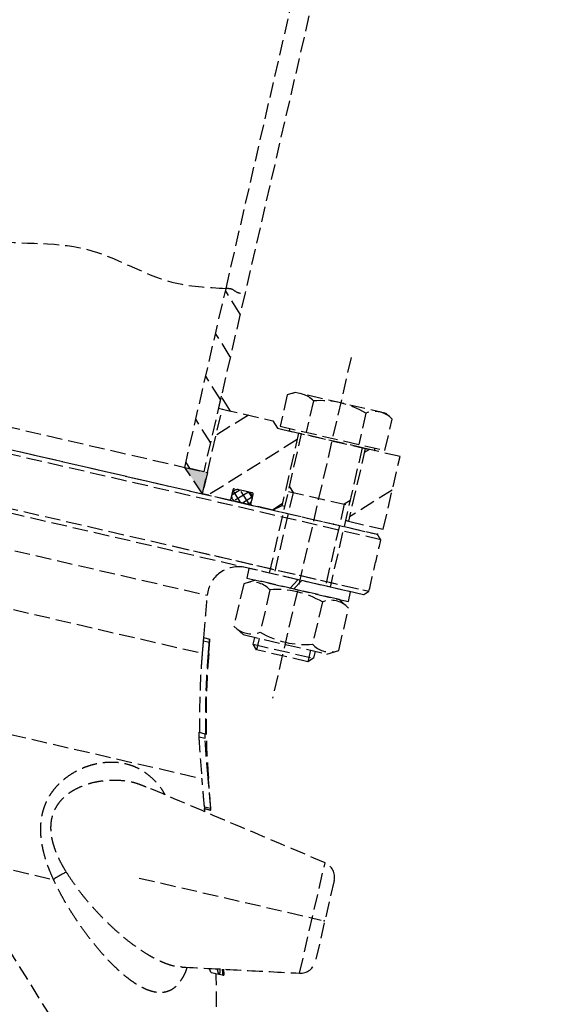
# Model space of a CAD drawing. Header units: millimetres. Extents: x -50096 to 615650, y 194565 to 243945.
# Tile 231 of 256: x 249140 to 249310, y 221884 to 222201. Entities that reach past the tile are written whole.
import ezdxf

# ---------------------------------------------------------------- set-up
doc = ezdxf.new("R2010")
doc.units = ezdxf.units.MM
doc.linetypes.add('ГТО-1 Пунктир', pattern=[7, 5, -2])
doc.layers.add('ГТО-2_Размеры_035', color=2, linetype='Continuous', lineweight=35)
doc.layers.add('ОГОС_Пунктир_025', color=151, linetype='ГТО-1 Пунктир', lineweight=25)
doc.layers.add('ГТО-2_Штриховка_018', color=7, linetype='Continuous', lineweight=18, true_color=0x6b6b6b)

# ---------------------------------------------------------------- blocks, each defined once
blk = doc.blocks.new('ОГСО_Затвор_План')
at = {"layer": 'ОГОС_Пунктир_025'}
for p, q in [((-800.92, 278.61), (-800.92, 685)), ((-794.62, 685), (-794.62, 278.61)), ((-800.92, 219.5), (-800.92, 278.61)), ((-794.62, 271.6), (-800.92, 277.9)), ((-794.62, 278.61), (-794.62, 219.5)), ((-794.62, 257.46), (-800.92, 263.76)), ((-756.67, 266), (-756.67, 153.5)), ((-771.67, 251), (-774, 249.66)), ((-741.67, 251), (-771.67, 251)), ((-739.35, 249.66), (-741.67, 251)), ((-794.62, 243.32), (-800.92, 249.62)), ((-774, 249.66), (-774, 239.3)), ((-765.34, 249.66), (-765.34, 239.3)), ((-748.01, 249.66), (-748.01, 239.3)), ((-739.35, 239.3), (-739.35, 249.66)), ((-790.62, 240.5), (-794.62, 244.5)), ((-794.62, 244.5), (-794.62, 240.5)), ((-794.62, 240.5), (-790.62, 240.5)), ((-793.42, 240.5), (-793.49, 240.5)), ((-793.42, 240.5), (-793.49, 240.5)), ((-784.73, 240.5), (-793.42, 231.81)), ((-793.42, 212.5), (-793.42, 240.5)), ((-793.42, 240.5), (-776.67, 240.5)), ((-776.67, 240.5), (-774.67, 238.5)), ((-774.67, 238.5), (-767.67, 238.5)), ((-774, 239.3), (-739.35, 239.3)), ((-770.77, 239.3), (-770.77, 238.5)), ((-770.77, 238.5), (-742.58, 238.5)), ((-745.67, 238.5), (-767.67, 238.5)), ((-767.67, 238.5), (-766.67, 238.5)), ((-767.67, 238.5), (-767.67, 214.5)), ((-745.67, 238.5), (-767.67, 238.5)), ((-766.67, 192.5), (-766.67, 238.5)), ((-746.67, 238.5), (-745.67, 238.5)), ((-746.67, 238.5), (-746.67, 192.5)), ((-744.3, 238.5), (-745.67, 237.13)), ((-734.17, 238.5), (-745.67, 238.5)), ((-745.67, 238.5), (-745.67, 214.5)), ((-742.58, 238.5), (-742.58, 239.3)), ((-734.17, 214.5), (-734.17, 238.5)), ((-794.62, 229.17), (-800.92, 235.47)), ((-767.67, 236.35), (-791.52, 212.5)), ((-734.17, 227.42), (-745.67, 215.92)), ((-1007.42, 219.5), (-800.92, 219.5)), ((-799.09, 219.5), (-800.92, 221.33)), ((-794.62, 219.5), (-800.92, 219.5)), ((-793.42, 212.5), (-800.92, 219.5)), ((-800.92, 219.5), (-793.42, 219.5)), ((-793.42, 219.5), (-793.42, 212.5)), ((-766.67, 221.03), (-765.14, 219.5)), ((-766.67, 219.5), (-746.67, 219.5)), ((-765.14, 219.5), (-765.14, 192.5)), ((-746.67, 221.03), (-748.2, 219.5)), ((-748.2, 219.5), (-748.2, 192.5)), ((-784.17, 216), (-784.17, 212.7)), ((-781.96, 216.4), (-784.16, 214.2)), ((-780.78, 212.5), (-783.87, 215.59)), ((-777.87, 216.4), (-783.77, 216.4)), ((-779.14, 216.4), (-783.03, 212.5)), ((-779.27, 216.4), (-782.37, 216.4)), ((-777.95, 212.5), (-781.85, 216.4)), ((-777.49, 214.87), (-779, 216.38)), ((-777.47, 212.7), (-777.47, 216)), ((-1014.92, 212.5), (-793.42, 212.5)), ((-1012.5, 212.5), (-735.67, 212.5)), ((-784.37, 212.5), (-793.42, 212.5)), ((-786.8, 212.5), (-735.67, 212.5)), ((-777.27, 212.5), (-784.37, 212.5)), ((-784.17, 214.6), (-784.17, 214.3)), ((-782.37, 212.5), (-779.27, 212.5)), ((-777.55, 215.15), (-780.2, 212.5)), ((-777.47, 214.3), (-777.47, 214.6)), ((-770.17, 212.5), (-777.27, 212.5)), ((-767.67, 215.13), (-770.3, 212.5)), ((-767.67, 214.5), (-770.17, 212.5)), ((-766.67, 214.5), (-767.67, 214.5)), ((-746.67, 214.5), (-745.67, 214.5)), ((-745.67, 214.5), (-746.67, 214.5)), ((-745.67, 214.5), (-734.17, 214.5)), ((-734.17, 211), (-1011.31, 211)), ((-734.17, 211), (-787.76, 211)), ((-904.17, 194), (-734.17, 194)), ((-798.57, 194), (-734.17, 194)), ((-735.67, 192.5), (-904.17, 192.5)), ((-735.67, 192.5), (-799.53, 192.5)), ((-757.31, 192.5), (-773.47, 192.5)), ((-773.47, 192.5), (-773.47, 189.3)), ((-759.16, 189.3), (-757.31, 192.5)), ((-756.03, 192.5), (-757.88, 189.3)), ((-739.87, 192.5), (-756.03, 192.5)), ((-739.87, 189.3), (-739.87, 192.5)), ((-770.52, 189.3), (-774, 187.29)), ((-774, 187.29), (-774, 173.31)), ((-773.47, 189.3), (-759.16, 189.3)), ((-742.82, 189.3), (-770.52, 189.3)), ((-765.33, 187.29), (-765.33, 173.31)), ((-757.88, 189.3), (-739.87, 189.3)), ((-748.01, 187.29), (-748.01, 173.31)), ((-739.35, 187.29), (-742.82, 189.3)), ((-739.35, 173.31), (-739.35, 187.29)), ((-904.17, 181.07), (-784.57, 181.07)), ((-774, 173.31), (-770.52, 171.3)), ((-770.52, 171.3), (-742.82, 171.3)), ((-766.67, 169.03), (-766.67, 171.3)), ((-765.14, 171.3), (-765.14, 167.5)), ((-748.2, 171.3), (-748.2, 167.5)), ((-746.67, 171.3), (-746.67, 169.03)), ((-742.82, 171.3), (-739.35, 173.31)), ((-765.14, 167.5), (-766.67, 169.03)), ((-766.67, 169.03), (-746.67, 169.03)), ((-746.67, 169.03), (-748.2, 167.5)), ((-782.67, 167.5), (-780.64, 167.5)), ((-782.67, 167.5), (-780.64, 167.5)), ((-782.56, 166.5), (-780.54, 166.5)), ((-782.56, 166.5), (-780.54, 166.5)), ((-780.64, 167.5), (-780.58, 167.5)), ((-780.64, 167.5), (-780.58, 167.5)), ((-748.2, 167.5), (-765.14, 167.5)), ((-1026.36, 162.52), (-781.98, 162.52)), ((-780, 162.8), (-779.9, 162.8)), ((-780, 162.8), (-779.9, 162.8)), ((-777.29, 137.5), (-775.22, 137.5)), ((-777.29, 137.5), (-775.22, 137.5)), ((-775.22, 137.5), (-774.97, 137.5)), ((-775.22, 137.5), (-774.97, 137.5)), ((-777, 136.1), (-774.93, 136.1)), ((-777, 136.1), (-774.93, 136.1)), ((-771.08, 123.81), (-770.99, 123.81)), ((-771.08, 123.81), (-770.99, 123.81)), ((-899.17, 123.21), (-772.98, 123.21)), ((-770.18, 114.58), (-768.08, 114.58)), ((-770.18, 114.58), (-768.08, 114.58)), ((-871.14, 105.53), (-797.1, 31.5)), ((-871.14, 105.53), (-797.1, 31.5)), ((-728.3, 69.27), (-728.3, 105.73)), ((-728.3, 69.27), (-728.3, 105.73)), ((-724.17, 100.8), (-724.17, 74.2)), ((-724.17, 100.8), (-724.17, 74.2)), ((-785.44, 87.5), (-725.38, 87.5)), ((-846.42, 80.81), (-812.25, 80.81)), ((-756.03, 63.14), (-753.43, 63.14)), ((-756.03, 63.14), (-753.43, 63.14)), ((-753.43, 63.14), (-752.28, 63.14)), ((-753.43, 63.14), (-752.28, 63.14)), ((-752.28, 63.14), (-752.18, 63.14)), ((-752.28, 63.14), (-752.18, 63.14)), ((-752.18, 63.14), (-751.86, 63.14)), ((-752.18, 63.14), (-751.86, 63.14)), ((-751.86, 63.14), (-751.86, 63.14)), ((-751.86, 63.14), (-751.86, 63.14))]:
    blk.add_line(p, q, dxfattribs=at)
for centre, radius, start, end in [((-769.67, 243.34), 7.66, 55.5531, 115.5531), ((-756.67, 222.36), 28.64, 72.3875, 107.6125), ((-743.68, 243.34), 7.66, 64.4469, 124.4469), ((-783.77, 216), 0.4, 90, 180), ((-782.37, 214.6), 1.8, 90, 180), ((-779.27, 214.6), 1.8, 0, 90), ((-777.87, 216), 0.4, 0, 90), ((-784.37, 212.7), 0.2, 270, 360), ((-782.37, 214.3), 1.8, 180, 270), ((-779.27, 214.3), 1.8, 270, 0), ((-777.27, 212.7), 0.2, 180, 270), ((-774.67, 182.5), 10, 90, 188.2488), ((-774.67, 182.5), 10, 90, 188.2488), ((-769.66, 180.98), 7.66, 55.5615, 115.5615), ((-756.67, 160.01), 28.62, 72.383, 107.617), ((-743.68, 180.98), 7.66, 64.4385, 124.4385), ((-769.66, 179.62), 7.66, 244.4385, 304.4385), ((-756.67, 200.59), 28.62, 252.383, 287.617), ((-743.68, 179.62), 7.66, 235.5615, 295.5615), ((-534.47, 198.39), 248, 188.2488, 197.5), ((-534.47, 198.39), 248, 188.2488, 197.5), ((-729.17, 100.8), 5, 0, 80), ((-729.17, 100.8), 5, 0, 80), ((-788.58, 59.02), 32.18, 128.9201, 137.3708), ((-788.58, 59.02), 32.18, 128.9201, 137.3708), ((-729.17, 74.2), 5, 280, 0), ((-729.17, 74.2), 5, 280, 0), ((-1117.17, -31.95), 375, 13.0469, 14.6894), ((-1117.17, -31.95), 375, 13.0469, 14.6894)]:
    blk.add_arc(centre, radius, start, end, dxfattribs=at)
for points in [[(-1007.42, 278.61), (-982.07, 280.2), (-954.38, 277.01), (-919.78, 280.12), (-904.17, 278.61), (-881.15, 276.37), (-847.51, 280.8), (-818.34, 276.69), (-800.92, 278.61)], [(-800.92, 278.61), (-799.33, 278.86), (-796.83, 278.14), (-794.62, 278.61)]]:
    blk.add_spline(points, degree=3, dxfattribs=at)
for points in [[(-734.17, 211), (-734.42, 211.25), (-734.92, 211.75), (-735.42, 212.25), (-735.67, 212.5)], [(-734.17, 211), (-734.42, 211.25), (-734.92, 211.75), (-735.42, 212.25), (-735.67, 212.5)], [(-734.17, 194), (-734.17, 196.83), (-734.17, 202.5), (-734.17, 208.17), (-734.17, 211)], [(-734.17, 194), (-734.17, 196.83), (-734.17, 202.5), (-734.17, 208.17), (-734.17, 211)], [(-735.67, 192.5), (-735.42, 192.75), (-734.92, 193.25), (-734.42, 193.75), (-734.17, 194)], [(-735.67, 192.5), (-735.42, 192.75), (-734.92, 193.25), (-734.42, 193.75), (-734.17, 194)], [(-782.6, 167.5), (-782.93, 169.76), (-783.58, 174.28), (-784.24, 178.8), (-784.57, 181.07)], [(-782.6, 167.5), (-782.93, 169.76), (-783.58, 174.28), (-784.24, 178.8), (-784.57, 181.07)], [(-782.56, 166.5), (-782.46, 165.84), (-782.27, 164.51), (-782.08, 163.18), (-781.98, 162.52)], [(-782.56, 166.5), (-782.46, 165.84), (-782.27, 164.51), (-782.08, 163.18), (-781.98, 162.52)], [(-779.9, 162.8), (-780.01, 163.59), (-780.24, 165.15), (-780.47, 166.72), (-780.58, 167.5)], [(-779.9, 162.8), (-780.01, 163.59), (-780.24, 165.15), (-780.47, 166.72), (-780.58, 167.5)], [(-768.08, 114.58), (-768.58, 116.12), (-769.58, 119.2), (-770.58, 122.27), (-771.08, 123.81)], [(-768.08, 114.58), (-768.58, 116.12), (-769.58, 119.2), (-770.58, 122.27), (-771.08, 123.81)], [(-767.89, 113.98), (-768.4, 115.62), (-769.44, 118.9), (-770.47, 122.17), (-770.99, 123.81)], [(-767.89, 113.98), (-768.4, 115.62), (-769.44, 118.9), (-770.47, 122.17), (-770.99, 123.81)], [(-770.18, 114.58), (-770.64, 116.02), (-771.58, 118.89), (-772.51, 121.77), (-772.98, 123.21)], [(-770.18, 114.58), (-770.64, 116.02), (-771.58, 118.89), (-772.51, 121.77), (-772.98, 123.21)], [(-789.85, 116.47), (-789.88, 116.48), (-789.93, 116.48), (-789.98, 116.49), (-790.01, 116.5)], [(-789.85, 116.47), (-789.88, 116.48), (-789.93, 116.48), (-789.98, 116.49), (-790.01, 116.5)], [(-728.3, 105.73), (-738.56, 107.54), (-759.07, 111.15), (-779.58, 114.77), (-789.83, 116.58)], [(-728.3, 105.73), (-738.56, 107.54), (-759.07, 111.15), (-779.58, 114.77), (-789.83, 116.58)], [(-769.68, 113.03), (-769.73, 113.19), (-769.84, 113.51), (-769.94, 113.83), (-769.99, 114)], [(-769.68, 113.03), (-769.73, 113.19), (-769.84, 113.51), (-769.94, 113.83), (-769.99, 114)], [(-769.98, 113.98), (-769.64, 113.98), (-768.94, 113.98), (-768.24, 113.98), (-767.89, 113.98)], [(-769.98, 113.98), (-769.64, 113.98), (-768.94, 113.98), (-768.24, 113.98), (-767.89, 113.98)], [(-765.58, 62.7), (-759.37, 63.79), (-746.94, 65.98), (-734.52, 68.18), (-728.3, 69.27)], [(-765.58, 62.7), (-759.37, 63.79), (-746.94, 65.98), (-734.52, 68.18), (-728.3, 69.27)], [(-752.85, 64.94), (-752.75, 64.64), (-752.56, 64.04), (-752.37, 63.44), (-752.28, 63.14)], [(-752.85, 64.94), (-752.75, 64.64), (-752.56, 64.04), (-752.37, 63.44), (-752.28, 63.14)], [(-752.18, 63.14), (-752.27, 63.45), (-752.43, 64.06), (-752.59, 64.67), (-752.68, 64.97)], [(-752.18, 63.14), (-752.27, 63.45), (-752.43, 64.06), (-752.59, 64.67), (-752.68, 64.97)], [(-751.86, 63.14), (-751.96, 63.45), (-752.15, 64.08), (-752.35, 64.7), (-752.45, 65.01)], [(-751.86, 63.14), (-751.96, 63.45), (-752.15, 64.08), (-752.35, 64.7), (-752.45, 65.01)], [(-752.45, 65.01), (-752.35, 64.7), (-752.16, 64.08), (-751.96, 63.45), (-751.86, 63.14)], [(-752.45, 65.01), (-752.35, 64.7), (-752.16, 64.08), (-751.96, 63.45), (-751.86, 63.14)]]:
    blk.add_open_spline(points, degree=3, dxfattribs=at)
for points, knots in [([(-782.67, 167.5), (-782.67, 167.5), (-782.67, 167.49), (-782.67, 167.48), (-782.67, 167.45), (-782.67, 167.41), (-782.66, 167.36), (-782.66, 167.29), (-782.65, 167.2), (-782.64, 167.1), (-782.63, 167), (-782.61, 166.86), (-782.59, 166.69), (-782.57, 166.57), (-782.56, 166.5)], [0, 0, 0, 0, 0.005526, 0.020106, 0.044098, 0.077404, 0.135869, 0.209202, 0.29595, 0.394981, 0.504538, 0.622224, 0.8105, 1.007456, 1.007456, 1.007456, 1.007456]), ([(-782.67, 167.5), (-782.67, 167.5), (-782.67, 167.49), (-782.67, 167.48), (-782.67, 167.45), (-782.67, 167.41), (-782.66, 167.36), (-782.66, 167.29), (-782.65, 167.2), (-782.64, 167.1), (-782.63, 167), (-782.61, 166.86), (-782.59, 166.69), (-782.57, 166.57), (-782.56, 166.5)], [0, 0, 0, 0, 0.005526, 0.020106, 0.044098, 0.077404, 0.135869, 0.209202, 0.29595, 0.394981, 0.504538, 0.622224, 0.8105, 1.007456, 1.007456, 1.007456, 1.007456]), ([(-780.54, 166.5), (-780.54, 166.56), (-780.56, 166.69), (-780.59, 166.88), (-780.61, 167.05), (-780.63, 167.19), (-780.64, 167.3), (-780.64, 167.38), (-780.65, 167.44), (-780.65, 167.48), (-780.65, 167.5), (-780.64, 167.5)], [0, 0, 0, 0, 0.196232, 0.384404, 0.558458, 0.710996, 0.813285, 0.895599, 0.956326, 0.993902, 1.007221, 1.007221, 1.007221, 1.007221]), ([(-780.54, 166.5), (-780.54, 166.56), (-780.56, 166.69), (-780.59, 166.88), (-780.61, 167.05), (-780.63, 167.19), (-780.64, 167.3), (-780.64, 167.38), (-780.65, 167.44), (-780.65, 167.48), (-780.65, 167.5), (-780.64, 167.5)], [0, 0, 0, 0, 0.196232, 0.384404, 0.558458, 0.710996, 0.813285, 0.895599, 0.956326, 0.993902, 1.007221, 1.007221, 1.007221, 1.007221]), ([(-780, 162.8), (-780.08, 163.35), (-780.24, 164.43), (-780.4, 165.59), (-780.5, 166.28), (-780.52, 166.43), (-780.54, 166.5)], [0, 0, 0, 0, 1.640432, 3.280863, 3.507409, 3.733954, 3.733954, 3.733954, 3.733954]), ([(-780, 162.8), (-780.08, 163.35), (-780.24, 164.43), (-780.4, 165.59), (-780.5, 166.28), (-780.52, 166.43), (-780.54, 166.5)], [0, 0, 0, 0, 1.640432, 3.280863, 3.507409, 3.733954, 3.733954, 3.733954, 3.733954]), ([(-781.98, 162.52), (-781.82, 161.46), (-781.51, 159.36), (-780.99, 156.2), (-780.43, 153.05), (-779.63, 148.87), (-778.54, 143.68), (-777.54, 139.56), (-777.04, 137.5)], [0, 0, 0, 0, 3.194042, 6.391584, 9.591299, 12.787377, 19.16005, 25.512425, 25.512425, 25.512425, 25.512425]), ([(-781.98, 162.52), (-781.82, 161.46), (-781.51, 159.36), (-780.99, 156.2), (-780.43, 153.05), (-779.63, 148.87), (-778.54, 143.68), (-777.54, 139.56), (-777.04, 137.5)], [0, 0, 0, 0, 3.194042, 6.391584, 9.591299, 12.787377, 19.16005, 25.512425, 25.512425, 25.512425, 25.512425]), ([(-774.97, 137.5), (-775.48, 139.58), (-776.51, 143.76), (-777.61, 149.01), (-778.43, 153.24), (-778.99, 156.42), (-779.52, 159.61), (-779.84, 161.74), (-780, 162.8)], [0, 0, 0, 0, 6.439489, 12.885704, 16.112773, 19.343179, 22.577534, 25.810631, 25.810631, 25.810631, 25.810631]), ([(-774.97, 137.5), (-775.48, 139.58), (-776.51, 143.76), (-777.61, 149.01), (-778.43, 153.24), (-778.99, 156.42), (-779.52, 159.61), (-779.84, 161.74), (-780, 162.8)], [0, 0, 0, 0, 6.439489, 12.885704, 16.112773, 19.343179, 22.577534, 25.810631, 25.810631, 25.810631, 25.810631]), ([(-777.29, 137.5), (-777.29, 137.5), (-777.3, 137.49), (-777.3, 137.46), (-777.3, 137.43), (-777.29, 137.36), (-777.28, 137.28), (-777.26, 137.16), (-777.24, 137.03), (-777.21, 136.89), (-777.17, 136.73), (-777.14, 136.59), (-777.1, 136.45), (-777.07, 136.33), (-777.04, 136.21), (-777.01, 136.14), (-777, 136.1)], [0, 0, 0, 0, 0.010861, 0.034696, 0.073825, 0.127725, 0.221229, 0.33719, 0.472254, 0.622085, 0.781831, 0.947321, 1.07343, 1.198931, 1.321251, 1.440147, 1.440147, 1.440147, 1.440147]), ([(-777.29, 137.5), (-777.29, 137.5), (-777.3, 137.49), (-777.3, 137.46), (-777.3, 137.43), (-777.29, 137.36), (-777.28, 137.28), (-777.26, 137.16), (-777.24, 137.03), (-777.21, 136.89), (-777.17, 136.73), (-777.14, 136.59), (-777.1, 136.45), (-777.07, 136.33), (-777.04, 136.21), (-777.01, 136.14), (-777, 136.1)], [0, 0, 0, 0, 0.010861, 0.034696, 0.073825, 0.127725, 0.221229, 0.33719, 0.472254, 0.622085, 0.781831, 0.947321, 1.07343, 1.198931, 1.321251, 1.440147, 1.440147, 1.440147, 1.440147]), ([(-774.93, 136.1), (-774.94, 136.14), (-774.97, 136.21), (-775, 136.33), (-775.03, 136.45), (-775.07, 136.61), (-775.12, 136.81), (-775.16, 137), (-775.19, 137.16), (-775.21, 137.27), (-775.23, 137.37), (-775.23, 137.43), (-775.24, 137.48), (-775.23, 137.5), (-775.22, 137.5)], [0, 0, 0, 0, 0.118942, 0.241274, 0.366807, 0.492919, 0.739284, 0.9676, 1.102432, 1.218726, 1.312703, 1.381298, 1.423369, 1.44019, 1.44019, 1.44019, 1.44019]), ([(-774.93, 136.1), (-774.94, 136.14), (-774.97, 136.21), (-775, 136.33), (-775.03, 136.45), (-775.07, 136.61), (-775.12, 136.81), (-775.16, 137), (-775.19, 137.16), (-775.21, 137.27), (-775.23, 137.37), (-775.23, 137.43), (-775.24, 137.48), (-775.23, 137.5), (-775.22, 137.5)], [0, 0, 0, 0, 0.118942, 0.241274, 0.366807, 0.492919, 0.739284, 0.9676, 1.102432, 1.218726, 1.312703, 1.381298, 1.423369, 1.44019, 1.44019, 1.44019, 1.44019]), ([(-777, 136.1), (-776.36, 133.94), (-775.07, 129.63), (-773.68, 125.35), (-772.98, 123.21)], [0, 0, 0, 0, 6.748612, 13.50259, 13.50259, 13.50259, 13.50259]), ([(-777, 136.1), (-776.36, 133.94), (-775.07, 129.63), (-773.68, 125.35), (-772.98, 123.21)], [0, 0, 0, 0, 6.748612, 13.50259, 13.50259, 13.50259, 13.50259]), ([(-771.08, 123.81), (-771.75, 125.85), (-773.08, 129.93), (-774.32, 134.04), (-774.93, 136.1)], [0, 0, 0, 0, 6.440892, 12.876786, 12.876786, 12.876786, 12.876786]), ([(-771.08, 123.81), (-771.75, 125.85), (-773.08, 129.93), (-774.32, 134.04), (-774.93, 136.1)], [0, 0, 0, 0, 6.440892, 12.876786, 12.876786, 12.876786, 12.876786]), ([(-812.25, 80.81), (-812.75, 81.5), (-813.77, 82.88), (-815.22, 85), (-816.54, 87.21), (-817.57, 89.2), (-818.34, 90.93), (-818.91, 92.37), (-819.41, 93.83), (-819.83, 95.35), (-820.16, 96.94), (-820.38, 98.58), (-820.49, 100.2), (-820.46, 101.79), (-820.32, 103.33), (-820.06, 104.81), (-819.7, 106.23), (-819.2, 107.7), (-818.56, 109.21), (-817.75, 110.72), (-816.85, 112.13), (-815.68, 113.69), (-814.19, 115.34), (-812.36, 117), (-810.44, 118.42), (-808.54, 119.57), (-806.7, 120.48), (-804.94, 121.18), (-803.16, 121.73), (-801.38, 122.11), (-799.6, 122.33), (-797.64, 122.39), (-795.5, 122.22), (-793.2, 121.73), (-790.95, 120.92), (-788.83, 119.87), (-786.8, 118.62), (-785.29, 117.39), (-784.2, 116.28), (-783.68, 115.73), (-783.42, 115.45)], [0, 0, 0, 0, 2.559239, 5.125758, 7.703099, 10.286334, 11.838734, 13.38622, 14.925681, 16.454251, 18.132512, 19.787982, 21.415498, 23.010564, 24.544132, 26.04321, 27.50906, 28.941179, 30.700682, 32.413252, 34.084198, 35.715124, 38.26468, 40.728849, 43.116932, 45.430872, 47.369739, 49.261527, 51.118038, 52.939394, 54.726832, 56.493961, 58.816033, 61.148165, 63.522536, 65.966094, 68.247821, 70.661209, 71.781264, 72.924591, 72.924591, 72.924591, 72.924591]), ([(-812.25, 80.81), (-812.75, 81.5), (-813.77, 82.88), (-815.22, 85), (-816.54, 87.21), (-817.57, 89.2), (-818.34, 90.93), (-818.91, 92.37), (-819.41, 93.83), (-819.83, 95.35), (-820.16, 96.94), (-820.38, 98.58), (-820.49, 100.2), (-820.46, 101.79), (-820.32, 103.33), (-820.06, 104.81), (-819.7, 106.23), (-819.2, 107.7), (-818.56, 109.21), (-817.75, 110.72), (-816.85, 112.13), (-815.68, 113.69), (-814.19, 115.34), (-812.36, 117), (-810.44, 118.42), (-808.54, 119.57), (-806.7, 120.48), (-804.94, 121.18), (-803.16, 121.73), (-801.38, 122.11), (-799.6, 122.33), (-797.64, 122.39), (-795.5, 122.22), (-793.2, 121.73), (-790.95, 120.92), (-788.83, 119.87), (-786.8, 118.62), (-785.29, 117.39), (-784.2, 116.28), (-783.68, 115.73), (-783.42, 115.45)], [0, 0, 0, 0, 2.559239, 5.125758, 7.703099, 10.286334, 11.838734, 13.38622, 14.925681, 16.454251, 18.132512, 19.787982, 21.415498, 23.010564, 24.544132, 26.04321, 27.50906, 28.941179, 30.700682, 32.413252, 34.084198, 35.715124, 38.26468, 40.728849, 43.116932, 45.430872, 47.369739, 49.261527, 51.118038, 52.939394, 54.726832, 56.493961, 58.816033, 61.148165, 63.522536, 65.966094, 68.247821, 70.661209, 71.781264, 72.924591, 72.924591, 72.924591, 72.924591]), ([(-790.01, 116.5), (-790.51, 116.58), (-791.52, 116.76), (-793.45, 117.02), (-795.84, 117.02), (-798.66, 116.67), (-801.5, 116.07), (-804.08, 115.25), (-806.38, 114.28), (-808.41, 113.2), (-810.38, 111.92), (-812, 110.62), (-813.26, 109.39), (-814.22, 108.29), (-815.1, 107.07), (-815.81, 105.85), (-816.35, 104.67), (-816.75, 103.54), (-817.05, 102.33), (-817.21, 101.16), (-817.26, 100.06), (-817.23, 99.04), (-817.11, 97.99), (-816.94, 97.1), (-816.76, 96.36), (-816.54, 95.57), (-816.19, 94.57), (-815.69, 93.39), (-815.1, 92.22), (-814.29, 90.81), (-813.23, 89.19), (-811.86, 87.4), (-810.36, 85.71), (-809.31, 84.61), (-808.79, 84.06)], [0, 0, 0, 0, 1.537344, 3.071316, 5.850976, 8.667832, 11.580691, 14.537709, 16.777504, 19.055501, 21.419846, 23.830302, 25.257821, 26.708288, 28.218132, 29.760963, 30.921338, 32.106701, 33.362108, 34.648697, 35.64439, 36.657905, 37.719923, 38.796927, 39.395301, 39.997005, 41.266753, 42.545779, 43.862269, 45.181593, 47.426546, 49.662945, 51.942203, 54.21348, 54.21348, 54.21348, 54.21348]), ([(-790.01, 116.5), (-790.51, 116.58), (-791.52, 116.76), (-793.45, 117.02), (-795.84, 117.02), (-798.66, 116.67), (-801.5, 116.07), (-804.08, 115.25), (-806.38, 114.28), (-808.41, 113.2), (-810.38, 111.92), (-812, 110.62), (-813.26, 109.39), (-814.22, 108.29), (-815.1, 107.07), (-815.81, 105.85), (-816.35, 104.67), (-816.75, 103.54), (-817.05, 102.33), (-817.21, 101.16), (-817.26, 100.06), (-817.23, 99.04), (-817.11, 97.99), (-816.94, 97.1), (-816.76, 96.36), (-816.54, 95.57), (-816.19, 94.57), (-815.69, 93.39), (-815.1, 92.22), (-814.29, 90.81), (-813.23, 89.19), (-811.86, 87.4), (-810.36, 85.71), (-809.31, 84.61), (-808.79, 84.06)], [0, 0, 0, 0, 1.537344, 3.071316, 5.850976, 8.667832, 11.580691, 14.537709, 16.777504, 19.055501, 21.419846, 23.830302, 25.257821, 26.708288, 28.218132, 29.760963, 30.921338, 32.106701, 33.362108, 34.648697, 35.64439, 36.657905, 37.719923, 38.796927, 39.395301, 39.997005, 41.266753, 42.545779, 43.862269, 45.181593, 47.426546, 49.662945, 51.942203, 54.21348, 54.21348, 54.21348, 54.21348]), ([(-770.18, 114.58), (-770.17, 114.55), (-770.15, 114.48), (-770.12, 114.39), (-770.09, 114.3), (-770.06, 114.22), (-770.04, 114.15), (-770.02, 114.1), (-770.01, 114.06), (-770, 114.04), (-769.99, 114.01), (-769.99, 114.01), (-769.99, 113.99), (-769.99, 113.99), (-769.99, 113.99), (-769.99, 114)], [0, 0, 0, 0, 0.1036919, 0.2037063, 0.2963661, 0.3788806, 0.4510065, 0.5134328, 0.5451597, 0.5726846, 0.594819, 0.6103746, 0.6181632, 0.6182584, 0.6225386, 0.6225386, 0.6225386, 0.6225386]), ([(-770.18, 114.58), (-770.17, 114.55), (-770.15, 114.48), (-770.12, 114.39), (-770.09, 114.3), (-770.06, 114.22), (-770.04, 114.15), (-770.02, 114.1), (-770.01, 114.06), (-770, 114.04), (-769.99, 114.01), (-769.99, 114.01), (-769.99, 113.99), (-769.99, 113.99), (-769.99, 113.99), (-769.99, 114)], [0, 0, 0, 0, 0.1036919, 0.2037063, 0.2963661, 0.3788806, 0.4510065, 0.5134328, 0.5451597, 0.5726846, 0.594819, 0.6103746, 0.6181632, 0.6182584, 0.6225386, 0.6225386, 0.6225386, 0.6225386]), ([(-767.89, 114), (-767.89, 114), (-767.89, 113.99), (-767.89, 114), (-767.89, 114), (-767.89, 114), (-767.9, 114.01), (-767.9, 114.03), (-767.91, 114.04), (-767.91, 114.06), (-767.92, 114.09), (-767.93, 114.12), (-767.94, 114.16), (-767.96, 114.2), (-767.98, 114.26), (-767.99, 114.31), (-768.01, 114.38), (-768.04, 114.44), (-768.06, 114.51), (-768.07, 114.56), (-768.08, 114.58)], [0, 0, 0, 0, 0.0008858, 0.0010016, 0.0031205, 0.0082441, 0.0182548, 0.0326374, 0.0509066, 0.0725774, 0.0971646, 0.1241832, 0.1693389, 0.2191875, 0.2738851, 0.3335877, 0.3993996, 0.4692208, 0.541715, 0.6155456, 0.6155456, 0.6155456, 0.6155456]), ([(-767.89, 114), (-767.89, 114), (-767.89, 113.99), (-767.89, 114), (-767.89, 114), (-767.89, 114), (-767.9, 114.01), (-767.9, 114.03), (-767.91, 114.04), (-767.91, 114.06), (-767.92, 114.09), (-767.93, 114.12), (-767.94, 114.16), (-767.96, 114.2), (-767.98, 114.26), (-767.99, 114.31), (-768.01, 114.38), (-768.04, 114.44), (-768.06, 114.51), (-768.07, 114.56), (-768.08, 114.58)], [0, 0, 0, 0, 0.0008858, 0.0010016, 0.0031205, 0.0082441, 0.0182548, 0.0326374, 0.0509066, 0.0725774, 0.0971646, 0.1241832, 0.1693389, 0.2191875, 0.2738851, 0.3335877, 0.3993996, 0.4692208, 0.541715, 0.6155456, 0.6155456, 0.6155456, 0.6155456]), ([(-808.79, 84.06), (-807.88, 83.2), (-806.07, 81.5), (-803.29, 79.02), (-800.39, 76.73), (-797.28, 74.5), (-794.01, 72.32), (-790.56, 70.22), (-787.1, 68.31), (-783.78, 66.69), (-780.64, 65.35), (-778.15, 64.43), (-776.18, 63.81), (-774.72, 63.41), (-773.29, 63.08), (-771.7, 62.77), (-769.96, 62.52), (-768.26, 62.45), (-766.8, 62.59), (-765.97, 62.73), (-765.56, 62.8)], [0, 0, 0, 0, 3.747006, 7.45519, 11.167761, 14.812708, 18.93936, 22.963048, 26.939343, 30.784308, 34.045822, 37.182155, 38.730637, 40.239871, 41.707784, 43.139211, 45.106141, 46.961314, 48.241107, 49.4914, 49.4914, 49.4914, 49.4914]), ([(-808.79, 84.06), (-807.88, 83.2), (-806.07, 81.5), (-803.29, 79.02), (-800.39, 76.73), (-797.28, 74.5), (-794.01, 72.32), (-790.56, 70.22), (-787.1, 68.31), (-783.78, 66.69), (-780.64, 65.35), (-778.15, 64.43), (-776.18, 63.81), (-774.72, 63.41), (-773.29, 63.08), (-771.7, 62.77), (-769.96, 62.52), (-768.26, 62.45), (-766.8, 62.59), (-765.97, 62.73), (-765.56, 62.8)], [0, 0, 0, 0, 3.747006, 7.45519, 11.167761, 14.812708, 18.93936, 22.963048, 26.939343, 30.784308, 34.045822, 37.182155, 38.730637, 40.239871, 41.707784, 43.139211, 45.106141, 46.961314, 48.241107, 49.4914, 49.4914, 49.4914, 49.4914]), ([(-764.05, 62.97), (-764.05, 62.94), (-764.05, 62.87), (-764.07, 62.36), (-764.15, 61.47), (-764.4, 60.26), (-764.78, 59), (-765.27, 57.67), (-765.95, 56.34), (-766.79, 55.23), (-767.76, 54.35), (-768.85, 53.68), (-769.96, 53.23), (-771.07, 52.97), (-772.17, 52.86), (-773.52, 52.86), (-775.15, 53.04), (-776.96, 53.45), (-778.78, 54.03), (-780.58, 54.73), (-782.43, 55.57), (-784.32, 56.54), (-786.24, 57.63), (-788.26, 58.87), (-790.36, 60.26), (-792.55, 61.82), (-794.75, 63.49), (-796.97, 65.26), (-799.18, 67.14), (-801.27, 69.02), (-803.25, 70.88), (-805.12, 72.72), (-806.97, 74.63), (-808.78, 76.62), (-810.53, 78.69), (-811.68, 80.11), (-812.25, 80.81)], [0, 0, 0, 0, 0.099897, 0.199362, 1.539004, 2.756437, 3.895275, 5.507475, 6.998774, 8.358816, 9.649327, 10.909813, 12.175015, 13.230288, 14.324321, 15.46565, 17.278942, 19.22336, 21.04992, 22.979419, 25.014357, 27.142769, 29.353799, 31.647575, 34.244514, 36.926923, 39.695021, 42.535948, 45.437242, 48.40013, 50.979071, 53.596226, 56.253552, 58.945678, 61.663304, 64.400183, 64.400183, 64.400183, 64.400183]), ([(-764.05, 62.97), (-764.05, 62.94), (-764.05, 62.87), (-764.07, 62.36), (-764.15, 61.47), (-764.4, 60.26), (-764.78, 59), (-765.27, 57.67), (-765.95, 56.34), (-766.79, 55.23), (-767.76, 54.35), (-768.85, 53.68), (-769.96, 53.23), (-771.07, 52.97), (-772.17, 52.86), (-773.52, 52.86), (-775.15, 53.04), (-776.96, 53.45), (-778.78, 54.03), (-780.58, 54.73), (-782.43, 55.57), (-784.32, 56.54), (-786.24, 57.63), (-788.26, 58.87), (-790.36, 60.26), (-792.55, 61.82), (-794.75, 63.49), (-796.97, 65.26), (-799.18, 67.14), (-801.27, 69.02), (-803.25, 70.88), (-805.12, 72.72), (-806.97, 74.63), (-808.78, 76.62), (-810.53, 78.69), (-811.68, 80.11), (-812.25, 80.81)], [0, 0, 0, 0, 0.099897, 0.199362, 1.539004, 2.756437, 3.895275, 5.507475, 6.998774, 8.358816, 9.649327, 10.909813, 12.175015, 13.230288, 14.324321, 15.46565, 17.278942, 19.22336, 21.04992, 22.979419, 25.014357, 27.142769, 29.353799, 31.647575, 34.244514, 36.926923, 39.695021, 42.535948, 45.437242, 48.40013, 50.979071, 53.596226, 56.253552, 58.945678, 61.663304, 64.400183, 64.400183, 64.400183, 64.400183]), ([(-756.03, 63.14), (-756.1, 63.17), (-756.27, 63.26), (-756.46, 63.54), (-756.64, 63.87), (-756.76, 64.11), (-756.82, 64.24)], [0, 0, 0, 0, 0.222727, 0.588146, 0.953565, 1.384663, 1.384663, 1.384663, 1.384663]), ([(-756.03, 63.14), (-756.1, 63.17), (-756.27, 63.26), (-756.46, 63.54), (-756.64, 63.87), (-756.76, 64.11), (-756.82, 64.24)], [0, 0, 0, 0, 0.222727, 0.588146, 0.953565, 1.384663, 1.384663, 1.384663, 1.384663]), ([(-754.46, 64.66), (-754.43, 64.59), (-754.37, 64.45), (-754.26, 64.21), (-754.13, 63.94), (-753.97, 63.68), (-753.84, 63.48), (-753.71, 63.33), (-753.61, 63.22), (-753.53, 63.16), (-753.47, 63.15), (-753.44, 63.14), (-753.43, 63.14)], [0, 0, 0, 0, 0.230086, 0.449596, 0.81194, 1.110074, 1.354553, 1.546329, 1.695924, 1.803677, 1.842662, 1.878629, 1.878629, 1.878629, 1.878629]), ([(-754.46, 64.66), (-754.43, 64.59), (-754.37, 64.45), (-754.26, 64.21), (-754.13, 63.94), (-753.97, 63.68), (-753.84, 63.48), (-753.71, 63.33), (-753.61, 63.22), (-753.53, 63.16), (-753.47, 63.15), (-753.44, 63.14), (-753.43, 63.14)], [0, 0, 0, 0, 0.230086, 0.449596, 0.81194, 1.110074, 1.354553, 1.546329, 1.695924, 1.803677, 1.842662, 1.878629, 1.878629, 1.878629, 1.878629]), ([(-753.43, 63.14), (-753.42, 63.14), (-753.39, 63.15), (-753.35, 63.16), (-753.32, 63.2), (-753.29, 63.27), (-753.26, 63.4), (-753.26, 63.55), (-753.26, 63.7), (-753.28, 63.84), (-753.29, 64), (-753.32, 64.17), (-753.35, 64.35), (-753.38, 64.54), (-753.43, 64.75), (-753.46, 64.89), (-753.47, 64.96)], [0, 0, 0, 0, 0.039882, 0.079289, 0.12217, 0.174076, 0.314675, 0.512482, 0.635234, 0.775115, 0.931094, 1.101091, 1.284146, 1.481583, 1.693681, 1.913812, 1.913812, 1.913812, 1.913812]), ([(-753.43, 63.14), (-753.42, 63.14), (-753.39, 63.15), (-753.35, 63.16), (-753.32, 63.2), (-753.29, 63.27), (-753.26, 63.4), (-753.26, 63.55), (-753.26, 63.7), (-753.28, 63.84), (-753.29, 64), (-753.32, 64.17), (-753.35, 64.35), (-753.38, 64.54), (-753.43, 64.75), (-753.46, 64.89), (-753.47, 64.96)], [0, 0, 0, 0, 0.039882, 0.079289, 0.12217, 0.174076, 0.314675, 0.512482, 0.635234, 0.775115, 0.931094, 1.101091, 1.284146, 1.481583, 1.693681, 1.913812, 1.913812, 1.913812, 1.913812])]:
    blk.add_open_spline(points, degree=3, knots=knots, dxfattribs=at)
for p in [(-750.2, 212.5), (-735.67, 212.5), (-735.67, 212.5), (-735.67, 212.5), (-724.33, 87.5), (-724.33, 87.5)]:
    blk.add_point(p, dxfattribs=at)
for points in [[(-794.62, 240.5), (-794.62, 244.5), (-790.62, 240.5), (-794.62, 240.5)], [(-800.92, 219.5), (-793.42, 212.5), (-793.42, 219.5)]]:
    blk.add_solid(points, dxfattribs=at)
blk = doc.blocks.new('A$C1AA538EC')
at = {"layer": 'ГТО-2_Размеры_035', "rotation": 346.9999999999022}
blk.add_blockref('ОГСО_Затвор_План', (-6044.68, -11100.1), dxfattribs=at)

msp = doc.modelspace()

# ---------------------------------------------------------------- hatches: boundary and pattern name
at = {"layer": 'ГТО-2_Штриховка_018'}
h = msp.add_hatch(dxfattribs=at)
h.set_pattern_fill('ANSI35', color=256, scale=100)
h.set_pattern_definition([(45, (-115466.6, -494469.8), (-449.0128, 449.0128), []), (45, (-115017.6, -494469.8), (-449.0128, 449.0128), [793.75, -158.75, 0, -158.75])])
h.paths.add_polyline_path([(243988.45, 233562.87), (247488.45, 233562.87), (247488.45, 236562.87), (227633.45, 236562.87), (227633.45, 228037.87), (232688.45, 228037.87), (232688.45, 229062.87), (243988.45, 229062.87)])
edge = h.paths.add_edge_path(flags=16)
edge.add_arc((234968.45, 232762.78), 1700, 0, 360)
edge = h.paths.add_edge_path(flags=16)
edge.add_arc((255968.45, 232762.78), 1700, 0, 360)
h.paths.add_polyline_path([(264438.45, 224462.87), (264438.45, 224822.87), (265938.45, 224822.87), (265938.45, 224462.87), (276518.45, 224462.87), (276518.45, 221662.7), (278018.45, 221662.7), (278018.45, 225962.87), (263788.45, 225962.87), (263788.45, 236562.87), (247488.45, 236562.87), (247488.45, 233562.87), (250988.45, 233562.87), (250988.45, 229062.87), (262288.45, 229062.87), (262288.45, 226212.87), (247488.45, 226212.87), (247488.45, 224462.87), (252623.45, 224462.87), (252623.45, 224822.87), (254123.45, 224822.87), (254123.45, 224462.87), (258378.45, 224462.87), (258378.45, 224822.87), (259878.45, 224822.87), (259878.45, 224462.87)])

# ---------------------------------------------------------------- block references
at = {"layer": 'ГТО-2_Размеры_035'}
msp.add_blockref('A$C1AA538EC', (255968.45, 232762.78), dxfattribs=at)

doc.saveas('drawing.dxf')
